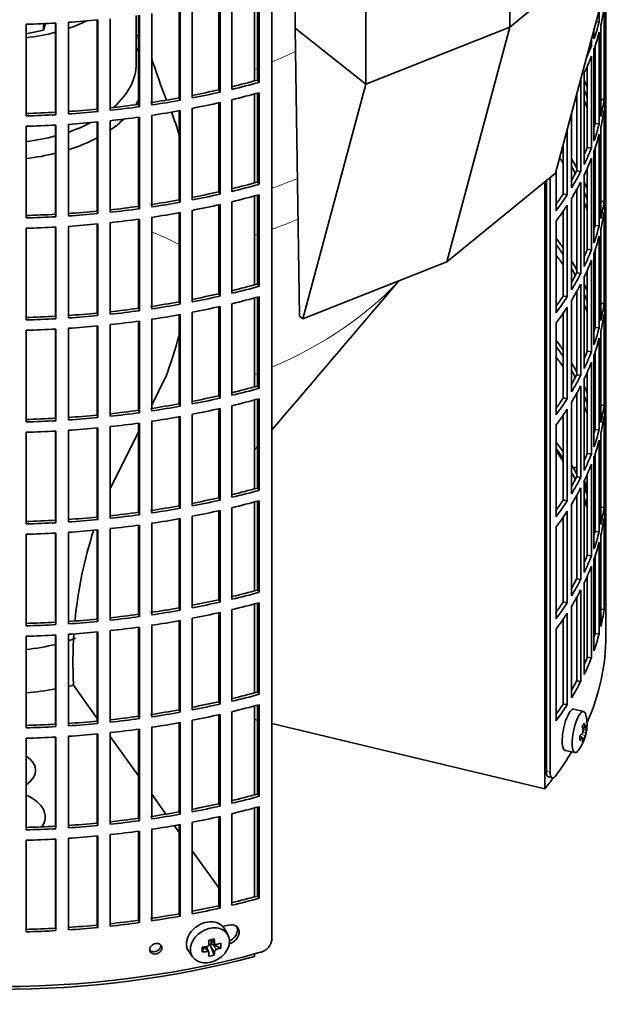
# Model space of a CAD drawing. Header units: millimetres. Extents: x 309 to 1183, y -1588 to 1614.
# Tile 5 of 20: x 1039 to 1180, y -1522 to -1289. Entities that reach past the tile are written whole.
import ezdxf

# ---------------------------------------------------------------- set-up
doc = ezdxf.new("R2010")
doc.units = ezdxf.units.MM
for name, color, linetype in [('M5X8_UNI7687', 7, 'Continuous'), ('VSI184-254_GIUNT', 7, 'Continuous'), ('VSI344-454_FILTR', 7, 'Continuous'), ('VSI344-454_SUPPO', 7, 'Continuous'), ('VSI344-454_TERMI', 7, 'Continuous')]:
    doc.layers.add(name, color=color, linetype=linetype)

# ---------------------------------------------------------------- blocks, each defined once
blk = doc.blocks.new('SE4')
at = {"layer": 'M5X8_UNI7687', "color": 7, "linetype": 'Continuous', "lineweight": 35}
for p, q in [((1170.23, -1394.78), (1169.79, -1394.86)), ((1172.25, -1452.45), (1169.92, -1451.88)), ((1172.01, -1456.3), (1172.7, -1456.35)), ((1172.97, -1456.76), (1172.11, -1456.85)), ((1171.89, -1458.61), (1171.37, -1458.21)), ((1172.08, -1458.67), (1171.38, -1458.43)), ((1172.41, -1459), (1172.09, -1458.76)), ((1167.86, -1461.67), (1170.23, -1462.1)), ((1088.21, -1505.13), (1087.41, -1503.74)), ((1084.13, -1506.32), (1085.14, -1507.4)), ((1084.26, -1506.46), (1084.26, -1507.31)), ((1078.96, -1509.06), (1079.87, -1510.38)), ((1082.12, -1509.22), (1082.64, -1508.04)), ((1083.69, -1509.31), (1083.14, -1507.97)), ((1084.09, -1507.5), (1083.67, -1507.59)), ((1084.96, -1509.96), (1084.2, -1507.95)), ((1086.51, -1508.29), (1084.66, -1507.44))]:
    blk.add_line(p, q, dxfattribs=at)
at = {"layer": 'M5X8_UNI7687', "color": 4, "linetype": 'Continuous', "lineweight": 9}
for p, q in [((1172.6, -1458.11), (1171.66, -1457.89)), ((1171.97, -1456.08), (1172.6, -1456.13)), ((1172.08, -1457.27), (1172.77, -1457.43)), ((1171.95, -1458.74), (1171.38, -1458.55)), ((1084.23, -1506.3), (1085.05, -1507.17)), ((1083.25, -1509.12), (1082.79, -1508.02)), ((1085.05, -1509.15), (1084.2, -1507.95)), ((1084.66, -1507.44), (1085.52, -1508.64))]:
    blk.add_line(p, q, dxfattribs=at)
at = {"layer": 'M5X8_UNI7687', "color": 7, "linetype": 'Continuous', "lineweight": 35}
for centre, radius, start, end in [((1163.05, -1401.33), 10, 0.9618, 20.2466), ((1163.05, -1455.55), 10, 323.0972, 13.1681), ((1171.14, -1457.02), 0.985, 325.1147, 6.6333), ((1176.27, -1458.67), 3.71, 160.4717, 171.2763), ((1083.19, -1507.43), 0.528, 276.4555, 357.8986)]:
    blk.add_arc(centre, radius, start, end, dxfattribs=at)
for centre, major_axis, ratio, start_param, end_param in [((1171.23, -1399.61), (1.01, -4.83), 0.279258, 2.875662, 3.13351), ((1171.23, -1399.61), (1.01, -4.83), 0.279258, 1.309438, 1.74625), ((1168.88, -1456.78), (1.03, 4.89), 0.279258, 0, 3.149676), ((1171.23, -1457.27), (-1.01, -4.83), 0.279258, 2.602715, 6.283185), ((1168.88, -1456.78), (1.03, 4.89), 0.279258, 6.275102, 6.283185), ((1165.13, -1458.49), (7.56, 5.34), 0.305094, -0.70884, -0.559147), ((1163.01, -1455.64), (9.07, -4.21), 0.788675, 0.472009, 0.586568), ((1163.07, -1455.68), (9.95, 0.98), 0.550814, -0.283422, -0.168863), ((1164.08, -1457.65), (8.32, 4.07), 0.785719, 5.841156, 5.990848), ((1163.07, -1455.68), (9.95, 0.98), 0.550814, -0.64024, -0.525681), ((1163.12, -1455.47), (7.78, -6.28), 0.739997, 0.659835, 0.774395), ((1163.07, -1455.43), (9.95, -1.02), 0.599492, 6.115611, 6.23017), ((1166.18, -1454.32), (3.38, -8.62), 0.459156, 0.788486, 0.938178), ((1163.07, -1455.43), (9.95, -1.02), 0.599492, -0.524392, -0.409833), ((1163.12, -1455.47), (7.78, -6.28), 0.739997, 0.303018, 0.417577), ((1165.13, -1453.49), (6.53, -6.56), 0.631658, 0.068863, 0.218555), ((1163.01, -1455.64), (9.07, -4.21), 0.788675, 0.115191, 0.22975), ((1171.23, -1457.27), (-1.01, -4.83), 0.279258, 0, 0.538878), ((1083.11, -1506.29), (4.23, 2.67), 0.767256, 0, 3.174849), ((1083.11, -1506.29), (4.23, 2.67), 0.767256, 6.249929, 6.283185), ((1081.75, -1506.63), (9.07, 1.85), 0.019763, -1.362564, -1.212872), ((1081.14, -1502.91), (1.53, -9.88), 0.211325, 1.060011, 1.174571), ((1080.85, -1502.97), (2.6, -9.66), 0.345066, 1.029371, 1.14393), ((1084.63, -1503.52), (-1.49, -9.14), 0.222064, -1.011937, -0.862245), ((1081, -1503.06), (9.99, 0.35), 0.508283, 4.80694, 4.9215), ((1081, -1502.81), (9.99, -0.39), 0.642024, 4.849519, 4.964078), ((1084.5, -1507.62), (-0.426, -0.263), 0.771805, 4.793187, 5.319985), ((1084.67, -1507.85), (-0.389, 0.866), 0.498877, 0.936528, 1.454729), ((1084.67, -1507.85), (-0.787, 0.46), 0.398513, 4.948942, 5.467143), ((1081, -1503.06), (9.99, 0.35), 0.508283, -1.119427, -1.004868), ((1081, -1502.81), (9.99, -0.39), 0.642024, -1.076849, -0.96229), ((1078.87, -1504.73), (5.99, -7.06), 0.675161, 0.597011, 0.746703), ((1081.14, -1502.91), (1.53, -9.88), 0.211325, 0.703193, 0.817753), ((1081.75, -1501.62), (8.01, -4.64), 0.916989, 5.413008, 5.5627), ((1080.85, -1502.97), (2.6, -9.66), 0.345066, 0.672553, 0.787113)]:
    blk.add_ellipse(centre, major_axis=major_axis, ratio=ratio, start_param=start_param, end_param=end_param, dxfattribs=at)
blk.add_ellipse((1083.97, -1507.65), major_axis=(-4.17, -2.63), ratio=0.767256, dxfattribs=at)
for points in [[(1172.6, -1456.13), (1172.6, -1456.15), (1172.61, -1456.18), (1172.62, -1456.21), (1172.62, -1456.24), (1172.63, -1456.27), (1172.64, -1456.3), (1172.65, -1456.32), (1172.66, -1456.33), (1172.68, -1456.35), (1172.69, -1456.35), (1172.7, -1456.36), (1172.71, -1456.35), (1172.72, -1456.35), (1172.74, -1456.33), (1172.75, -1456.32), (1172.76, -1456.3), (1172.77, -1456.28), (1172.77, -1456.27)], [(1172.12, -1458.88), (1172.12, -1458.86), (1172.12, -1458.84), (1172.12, -1458.8), (1172.12, -1458.77), (1172.12, -1458.75), (1172.12, -1458.72), (1172.11, -1458.7), (1172.1, -1458.69), (1172.09, -1458.68), (1172.08, -1458.67), (1172.06, -1458.67), (1172.04, -1458.67), (1172.03, -1458.67), (1172.01, -1458.68), (1171.99, -1458.7), (1171.97, -1458.72), (1171.95, -1458.73), (1171.95, -1458.74)], [(1083.71, -1509.43), (1083.71, -1509.41), (1083.71, -1509.39), (1083.71, -1509.35), (1083.7, -1509.32), (1083.68, -1509.29), (1083.67, -1509.26), (1083.64, -1509.23), (1083.62, -1509.21), (1083.58, -1509.18), (1083.55, -1509.16), (1083.51, -1509.15), (1083.47, -1509.13), (1083.43, -1509.12), (1083.39, -1509.12), (1083.34, -1509.11), (1083.3, -1509.11), (1083.26, -1509.12), (1083.25, -1509.12)], [(1085.05, -1507.17), (1085.05, -1507.19), (1085.05, -1507.22), (1085.06, -1507.26), (1085.07, -1507.3), (1085.09, -1507.33), (1085.11, -1507.36), (1085.13, -1507.39), (1085.16, -1507.42), (1085.19, -1507.44), (1085.23, -1507.46), (1085.27, -1507.48), (1085.31, -1507.49), (1085.34, -1507.5), (1085.38, -1507.5), (1085.43, -1507.5), (1085.47, -1507.49), (1085.5, -1507.49), (1085.52, -1507.48)], [(1085.52, -1508.64), (1085.5, -1508.65), (1085.47, -1508.66), (1085.43, -1508.68), (1085.38, -1508.7), (1085.34, -1508.72), (1085.31, -1508.75), (1085.27, -1508.78), (1085.23, -1508.81), (1085.19, -1508.84), (1085.16, -1508.88), (1085.13, -1508.92), (1085.11, -1508.96), (1085.09, -1508.99), (1085.07, -1509.03), (1085.06, -1509.07), (1085.05, -1509.11), (1085.05, -1509.13), (1085.05, -1509.15)]]:
    blk.add_open_spline(points, degree=3, dxfattribs=at)
at = {"layer": 'VSI184-254_GIUNT', "color": 7, "linetype": 'Continuous', "lineweight": 35}
blk.add_line((1066.53, -1299.43), (1066.53, -1288.07), dxfattribs=at)
for centre, major_axis, start_param, end_param in [((1034.03, -1274.94), (-32.5, 0), -4.180525, -4.017085), ((1034.03, -1274.94), (-32.5, 0), 1.772095, 1.997343), ((1034.03, -1302.26), (34.5, 0), 0.29004, 0.342169), ((1034.03, -1299.43), (-32.5, 0), 2.557531, 3.141593), ((1034.03, -1302.26), (34.5, 0), -0.352057, -0.29004), ((1034.03, -1299.43), (-32.5, 0), -4.180525, -3.976979), ((1034.03, -1302.26), (34.5, 0), -0.70006, -0.541779), ((1034.03, -1299.43), (-32.5, 0), 1.772095, 1.997343), ((1034.03, -1302.26), (34.5, 0), -1.072715, -0.828971), ((1034.03, -1302.26), (34.5, 0), 4.901872, 5.112744), ((1034.03, -1418.23), (34.5, 0), 4.901872, 5.112744), ((1034.03, -1418.23), (34.5, 0), -1.072715, -1.013661)]:
    blk.add_ellipse(centre, major_axis=major_axis, ratio=0.57735, start_param=start_param, end_param=end_param, dxfattribs=at)
at = {"layer": 'VSI344-454_FILTR', "color": 7, "linetype": 'Continuous', "lineweight": 35}
for p, q in [((1177.53, -1427.21), (1177.53, -1280.72)), ((1177.53, -1302.13), (1177.53, -1280.75)), ((1079.79, -1307.53), (1079.79, -1285.9)), ((1086.06, -1305.6), (1086.06, -1284.58)), ((1086.41, -1306.14), (1086.41, -1284.51)), ((1089.17, -1305.5), (1089.17, -1283.86)), ((1095.19, -1303.32), (1095.19, -1284.09)), ((1095.6, -1303.85), (1095.6, -1284.05)), ((1098.62, -1506.1), (1098.62, -1284.83)), ((1177.28, -1306.19), (1177.28, -1284.55)), ((1067.09, -1309.04), (1067.09, -1287.99)), ((1067.3, -1309.6), (1067.3, -1287.97)), ((1070.2, -1309.19), (1070.2, -1287.55)), ((1076.68, -1307.51), (1076.68, -1286.48)), ((1076.96, -1308.07), (1076.96, -1286.43)), ((1175.92, -1289.57), (1175.92, -1286.73)), ((1177.07, -1307.91), (1177.07, -1286.27)), ((1040.53, -1311.77), (1040.53, -1290.14)), ((1047.48, -1310.91), (1047.48, -1289.86)), ((1047.55, -1311.49), (1047.55, -1289.85)), ((1050.52, -1311.31), (1050.52, -1289.67)), ((1057.34, -1310.17), (1057.34, -1289.12)), ((1057.48, -1310.75), (1057.48, -1289.11)), ((1060.42, -1310.45), (1060.42, -1288.81)), ((1175.18, -1289.49), (1175.92, -1289.57)), ((1176.34, -1311.95), (1176.34, -1290.31)), ((1174.7, -1293.56), (1174.7, -1291.29)), ((1175.92, -1313.65), (1175.92, -1292.02)), ((1173.66, -1295.19), (1174.08, -1295.25)), ((1174.08, -1295.25), (1174.08, -1293.61)), ((1174.7, -1317.65), (1174.7, -1296.01)), ((1174.94, -1313.55), (1174.94, -1295.32)), ((1174.08, -1319.34), (1174.08, -1297.7)), ((1172.38, -1323.28), (1172.38, -1301.64)), ((1173.11, -1319.2), (1173.11, -1300.05)), ((1177.28, -1302.13), (1177.53, -1302.13)), ((1095.19, -1303.32), (1095.6, -1303.85)), ((1171.56, -1324.93), (1171.56, -1303.3)), ((1086.06, -1305.6), (1086.41, -1306.14)), ((1095.19, -1327.41), (1095.19, -1306.41)), ((1095.6, -1327.93), (1095.6, -1306.3)), ((1170.61, -1324.75), (1170.61, -1306.58)), ((1177.53, -1326.22), (1177.53, -1304.58)), ((1067.09, -1309.04), (1067.3, -1309.6)), ((1076.68, -1307.51), (1076.96, -1308.07)), ((1086.06, -1329.69), (1086.06, -1308.67)), ((1086.41, -1330.23), (1086.41, -1308.59)), ((1089.17, -1329.59), (1089.17, -1307.95)), ((1176.34, -1307.86), (1177.07, -1307.91)), ((1177.28, -1330.28), (1177.28, -1308.64)), ((1047.48, -1310.91), (1047.55, -1311.49)), ((1057.34, -1310.17), (1057.48, -1310.75)), ((1076.68, -1331.6), (1076.68, -1310.57)), ((1076.96, -1332.15), (1076.96, -1310.52)), ((1079.79, -1331.62), (1079.79, -1309.98)), ((1169.38, -1328.79), (1169.38, -1311.14)), ((1177.07, -1331.99), (1177.07, -1310.36)), ((1050.52, -1335.4), (1050.52, -1313.76)), ((1057.34, -1334.26), (1057.34, -1313.21)), ((1057.48, -1334.83), (1057.48, -1313.2)), ((1060.42, -1334.53), (1060.42, -1312.9)), ((1067.09, -1333.12), (1067.09, -1312.08)), ((1067.3, -1333.69), (1067.3, -1312.05)), ((1070.2, -1333.27), (1070.2, -1311.64)), ((1174.94, -1313.55), (1175.92, -1313.65)), ((1040.53, -1335.86), (1040.53, -1314.22)), ((1047.48, -1335), (1047.48, -1313.94)), ((1047.55, -1335.58), (1047.55, -1313.94)), ((1168.36, -1330.41), (1168.36, -1314.95)), ((1175.92, -1337.74), (1175.92, -1316.1)), ((1176.34, -1336.03), (1176.34, -1314.4)), ((1167.44, -1330.2), (1167.44, -1318.41)), ((1173.11, -1319.2), (1174.08, -1319.34)), ((1174.7, -1341.74), (1174.7, -1320.1)), ((1174.94, -1337.64), (1174.94, -1319.41)), ((1174.08, -1343.42), (1174.08, -1321.79)), ((1165.73, -1334.18), (1165.73, -1324.78)), ((1170.61, -1324.75), (1171.56, -1324.93)), ((1173.11, -1343.28), (1173.11, -1324.13)), ((1095.19, -1327.41), (1095.6, -1327.93)), ((1163.45, -1466.56), (1163.45, -1327.04)), ((1164.35, -1466.8), (1164.35, -1326.3)), ((1171.56, -1349.02), (1171.56, -1327.38)), ((1172.38, -1347.36), (1172.38, -1325.73)), ((1177.28, -1326.21), (1177.53, -1326.22)), ((1086.06, -1329.69), (1086.41, -1330.23)), ((1170.61, -1348.84), (1170.61, -1329.15)), ((1177.53, -1350.3), (1177.53, -1328.67)), ((1076.68, -1331.6), (1076.96, -1332.15)), ((1089.17, -1353.67), (1089.17, -1332.04)), ((1095.19, -1351.49), (1095.19, -1330.5)), ((1095.6, -1352.02), (1095.6, -1330.38)), ((1167.44, -1330.2), (1168.36, -1330.41)), ((1169.38, -1352.88), (1169.38, -1331.24)), ((1176.34, -1331.95), (1177.07, -1331.99)), ((1057.34, -1334.26), (1057.48, -1334.83)), ((1067.09, -1333.12), (1067.3, -1333.69)), ((1076.68, -1355.68), (1076.68, -1334.65)), ((1076.96, -1356.24), (1076.96, -1334.6)), ((1079.79, -1355.71), (1079.79, -1334.07)), ((1086.06, -1353.78), (1086.06, -1332.76)), ((1086.41, -1354.32), (1086.41, -1332.68)), ((1167.44, -1354.28), (1167.44, -1334.25)), ((1168.36, -1354.5), (1168.36, -1332.86)), ((1177.07, -1356.08), (1177.07, -1334.44)), ((1177.28, -1354.36), (1177.28, -1332.73)), ((1047.48, -1335), (1047.55, -1335.58)), ((1060.42, -1358.62), (1060.42, -1336.98)), ((1067.09, -1357.21), (1067.09, -1336.17)), ((1067.3, -1357.78), (1067.3, -1336.14)), ((1070.2, -1357.36), (1070.2, -1335.72)), ((1165.73, -1358.27), (1165.73, -1336.63)), ((1040.53, -1359.95), (1040.53, -1338.31)), ((1047.48, -1359.09), (1047.48, -1338.03)), ((1047.55, -1359.66), (1047.55, -1338.03)), ((1050.52, -1359.48), (1050.52, -1337.85)), ((1057.34, -1358.35), (1057.34, -1337.3)), ((1057.48, -1358.92), (1057.48, -1337.28)), ((1174.94, -1337.64), (1175.92, -1337.74)), ((1176.34, -1360.12), (1176.34, -1338.48)), ((1175.92, -1361.83), (1175.92, -1340.19)), ((1173.11, -1343.28), (1174.08, -1343.42)), ((1174.94, -1361.73), (1174.94, -1343.5)), ((1174.08, -1367.51), (1174.08, -1345.87)), ((1174.7, -1365.82), (1174.7, -1344.19)), ((1173.11, -1367.37), (1173.11, -1348.22)), ((1170.61, -1348.84), (1171.56, -1349.02)), ((1172.38, -1371.45), (1172.38, -1349.81)), ((1177.28, -1350.3), (1177.53, -1350.3)), ((1095.19, -1351.49), (1095.6, -1352.02)), ((1170.61, -1372.93), (1170.61, -1353.24)), ((1171.56, -1373.11), (1171.56, -1351.47)), ((1177.53, -1374.39), (1177.53, -1352.75)), ((1086.06, -1353.78), (1086.41, -1354.32)), ((1095.19, -1375.58), (1095.19, -1354.58)), ((1095.6, -1376.11), (1095.6, -1354.47)), ((1167.44, -1354.28), (1168.36, -1354.5)), ((1169.38, -1376.97), (1169.38, -1355.33)), ((1067.09, -1357.21), (1067.3, -1357.78)), ((1076.68, -1355.68), (1076.96, -1356.24)), ((1086.06, -1377.86), (1086.06, -1356.84)), ((1086.41, -1378.4), (1086.41, -1356.77)), ((1089.17, -1377.76), (1089.17, -1356.12)), ((1168.36, -1378.59), (1168.36, -1356.95)), ((1176.34, -1356.04), (1177.07, -1356.08)), ((1177.28, -1378.45), (1177.28, -1356.81)), ((1047.48, -1359.09), (1047.55, -1359.66)), ((1057.34, -1358.35), (1057.48, -1358.92)), ((1067.09, -1381.3), (1067.09, -1360.25)), ((1067.3, -1381.86), (1067.3, -1360.23)), ((1070.2, -1381.45), (1070.2, -1359.81)), ((1076.68, -1379.77), (1076.68, -1358.74)), ((1076.96, -1380.33), (1076.96, -1358.69)), ((1079.79, -1379.79), (1079.79, -1358.16)), ((1167.44, -1378.37), (1167.44, -1358.34)), ((1177.07, -1380.17), (1177.07, -1358.53)), ((1040.53, -1384.03), (1040.53, -1362.4)), ((1047.48, -1383.17), (1047.48, -1362.12)), ((1047.55, -1383.75), (1047.55, -1362.11)), ((1050.52, -1383.57), (1050.52, -1361.93)), ((1057.34, -1382.43), (1057.34, -1361.38)), ((1057.48, -1383.01), (1057.48, -1361.37)), ((1060.42, -1382.71), (1060.42, -1361.07)), ((1165.73, -1382.35), (1165.73, -1360.71)), ((1174.94, -1361.73), (1175.92, -1361.83)), ((1176.34, -1384.21), (1176.34, -1362.57)), ((1175.92, -1385.91), (1175.92, -1364.28)), ((1173.11, -1367.37), (1174.08, -1367.51)), ((1174.7, -1389.91), (1174.7, -1368.27)), ((1174.94, -1385.81), (1174.94, -1367.58)), ((1174.08, -1391.6), (1174.08, -1369.96)), ((1170.61, -1372.93), (1171.56, -1373.11)), ((1172.38, -1395.54), (1172.38, -1373.9)), ((1173.11, -1391.46), (1173.11, -1372.31)), ((1095.19, -1375.58), (1095.6, -1376.11)), ((1171.56, -1397.19), (1171.56, -1375.56)), ((1177.28, -1374.39), (1177.53, -1374.39)), ((1086.06, -1377.86), (1086.41, -1378.4)), ((1095.19, -1399.67), (1095.19, -1378.67)), ((1095.6, -1400.19), (1095.6, -1378.56)), ((1167.44, -1378.37), (1168.36, -1378.59)), ((1170.61, -1397.01), (1170.61, -1377.33)), ((1177.53, -1398.48), (1177.53, -1376.84)), ((1076.68, -1379.77), (1076.96, -1380.33)), ((1086.06, -1401.95), (1086.06, -1380.93)), ((1086.41, -1402.49), (1086.41, -1380.85)), ((1089.17, -1401.85), (1089.17, -1380.21)), ((1168.36, -1402.67), (1168.36, -1381.04)), ((1169.38, -1401.05), (1169.38, -1379.42)), ((1176.34, -1380.12), (1177.07, -1380.17)), ((1177.28, -1402.54), (1177.28, -1380.9)), ((1047.48, -1383.17), (1047.55, -1383.75)), ((1057.34, -1382.43), (1057.48, -1383.01)), ((1067.09, -1381.3), (1067.3, -1381.86)), ((1076.68, -1403.86), (1076.68, -1382.83)), ((1076.96, -1404.41), (1076.96, -1382.78)), ((1079.79, -1403.88), (1079.79, -1382.24)), ((1167.44, -1402.46), (1167.44, -1382.42)), ((1177.07, -1404.25), (1177.07, -1382.62)), ((1057.34, -1406.52), (1057.34, -1385.47)), ((1057.48, -1407.09), (1057.48, -1385.46)), ((1060.42, -1406.79), (1060.42, -1385.16)), ((1067.09, -1405.38), (1067.09, -1384.34)), ((1067.3, -1405.95), (1067.3, -1384.31)), ((1070.2, -1405.53), (1070.2, -1383.9)), ((1165.73, -1406.44), (1165.73, -1384.8)), ((1174.94, -1385.81), (1175.92, -1385.91)), ((1040.53, -1408.12), (1040.53, -1386.48)), ((1047.48, -1407.26), (1047.48, -1386.2)), ((1047.55, -1407.84), (1047.55, -1386.2)), ((1050.52, -1407.66), (1050.52, -1386.02)), ((1176.34, -1408.29), (1176.34, -1386.66)), ((1175.92, -1410), (1175.92, -1388.36)), ((1173.11, -1391.46), (1174.08, -1391.6)), ((1174.7, -1414), (1174.7, -1392.36)), ((1174.94, -1409.9), (1174.94, -1391.67)), ((1174.08, -1415.68), (1174.08, -1394.05)), ((1170.61, -1397.01), (1171.56, -1397.19)), ((1173.11, -1415.54), (1173.11, -1396.39)), ((1095.19, -1399.67), (1095.6, -1400.19)), ((1171.56, -1421.28), (1171.56, -1399.64)), ((1172.38, -1419.62), (1172.38, -1397.99)), ((1177.28, -1398.47), (1177.53, -1398.48)), ((1086.06, -1401.95), (1086.41, -1402.49)), ((1170.61, -1421.1), (1170.61, -1401.41)), ((1177.53, -1422.56), (1177.53, -1400.93)), ((1076.68, -1403.86), (1076.96, -1404.41)), ((1089.17, -1425.93), (1089.17, -1404.3)), ((1095.19, -1423.75), (1095.19, -1402.75)), ((1095.6, -1424.28), (1095.6, -1402.64)), ((1167.44, -1402.46), (1168.36, -1402.67)), ((1169.38, -1425.14), (1169.38, -1403.5)), ((1176.34, -1404.21), (1177.07, -1404.25)), ((1057.34, -1406.52), (1057.48, -1407.09)), ((1067.09, -1405.38), (1067.3, -1405.95)), ((1079.79, -1427.97), (1079.79, -1406.33)), ((1086.06, -1426.04), (1086.06, -1405.02)), ((1086.41, -1426.58), (1086.41, -1404.94)), ((1167.44, -1426.54), (1167.44, -1406.51)), ((1168.36, -1426.76), (1168.36, -1405.12)), ((1177.07, -1428.34), (1177.07, -1406.7)), ((1177.28, -1426.62), (1177.28, -1404.99)), ((1047.48, -1407.26), (1047.55, -1407.84)), ((1067.09, -1429.47), (1067.09, -1408.43)), ((1067.3, -1430.04), (1067.3, -1408.4)), ((1070.2, -1429.62), (1070.2, -1407.98)), ((1076.68, -1427.94), (1076.68, -1406.91)), ((1076.96, -1428.5), (1076.96, -1406.86)), ((1165.73, -1430.53), (1165.73, -1408.89)), ((1040.53, -1432.21), (1040.53, -1410.57)), ((1047.48, -1431.35), (1047.48, -1410.29)), ((1047.55, -1431.92), (1047.55, -1410.29)), ((1050.52, -1431.74), (1050.52, -1410.11)), ((1057.34, -1430.61), (1057.34, -1409.56)), ((1057.48, -1431.18), (1057.48, -1409.54)), ((1060.42, -1430.88), (1060.42, -1409.24)), ((1174.94, -1409.9), (1175.92, -1410)), ((1176.34, -1432.38), (1176.34, -1410.74)), ((1175.92, -1434.09), (1175.92, -1412.45)), ((1173.11, -1415.54), (1174.08, -1415.68)), ((1174.94, -1433.99), (1174.94, -1415.76)), ((1174.08, -1439.77), (1174.08, -1418.13)), ((1174.7, -1438.08), (1174.7, -1416.45)), ((1173.11, -1439.63), (1173.11, -1420.48)), ((1170.61, -1421.1), (1171.56, -1421.28)), ((1172.38, -1443.71), (1172.38, -1422.07)), ((1177.28, -1422.56), (1177.53, -1422.56)), ((1095.19, -1423.75), (1095.6, -1424.28)), ((1171.56, -1445.37), (1171.56, -1423.73)), ((1086.06, -1426.04), (1086.41, -1426.58)), ((1095.19, -1447.84), (1095.19, -1426.84)), ((1095.6, -1448.37), (1095.6, -1426.73)), ((1167.44, -1426.54), (1168.36, -1426.76)), ((1169.38, -1449.23), (1169.38, -1427.59)), ((1170.61, -1445.19), (1170.61, -1425.5)), ((1067.09, -1429.47), (1067.3, -1430.04)), ((1076.68, -1427.94), (1076.96, -1428.5)), ((1086.06, -1450.12), (1086.06, -1429.1)), ((1086.41, -1450.66), (1086.41, -1429.03)), ((1089.17, -1450.02), (1089.17, -1428.38)), ((1168.36, -1450.85), (1168.36, -1429.21)), ((1176.34, -1428.3), (1177.07, -1428.34)), ((1177.53, -1434.56), (1177.53, -1429.66)), ((1047.48, -1431.35), (1047.55, -1431.92)), ((1057.34, -1430.61), (1057.48, -1431.18)), ((1070.2, -1453.71), (1070.2, -1432.07)), ((1076.68, -1452.03), (1076.68, -1431)), ((1076.96, -1452.59), (1076.96, -1430.95)), ((1079.79, -1452.05), (1079.79, -1430.42)), ((1167.44, -1450.63), (1167.44, -1430.6)), ((1040.53, -1456.29), (1040.53, -1434.66)), ((1047.48, -1455.43), (1047.48, -1434.38)), ((1047.55, -1456.01), (1047.55, -1434.37)), ((1050.52, -1455.83), (1050.52, -1434.19)), ((1057.34, -1454.69), (1057.34, -1433.64)), ((1057.48, -1455.27), (1057.48, -1433.63)), ((1060.42, -1454.97), (1060.42, -1433.33)), ((1067.09, -1453.56), (1067.09, -1432.51)), ((1067.3, -1454.12), (1067.3, -1432.48)), ((1165.73, -1454.61), (1165.73, -1432.97)), ((1174.94, -1433.99), (1175.92, -1434.09)), ((1173.11, -1439.63), (1174.08, -1439.77)), ((1170.61, -1445.19), (1171.56, -1445.37)), ((1095.19, -1447.84), (1095.6, -1448.37)), ((1086.06, -1450.12), (1086.41, -1450.66)), ((1095.19, -1471.93), (1095.19, -1450.93)), ((1095.6, -1472.45), (1095.6, -1450.82)), ((1167.44, -1450.63), (1168.36, -1450.85)), ((1076.68, -1452.03), (1076.96, -1452.59)), ((1086.06, -1474.21), (1086.06, -1453.19)), ((1086.41, -1474.75), (1086.41, -1453.11)), ((1089.17, -1474.11), (1089.17, -1452.47)), ((1047.48, -1455.43), (1047.55, -1456.01)), ((1057.34, -1454.69), (1057.48, -1455.27)), ((1067.09, -1453.56), (1067.3, -1454.12)), ((1076.68, -1476.12), (1076.68, -1455.09)), ((1076.96, -1476.67), (1076.96, -1455.04)), ((1079.79, -1476.14), (1079.79, -1454.5)), ((1057.34, -1478.78), (1057.34, -1457.73)), ((1057.48, -1479.35), (1057.48, -1457.72)), ((1060.42, -1479.05), (1060.42, -1457.42)), ((1067.09, -1477.64), (1067.09, -1456.6)), ((1067.3, -1478.21), (1067.3, -1456.57)), ((1070.2, -1477.79), (1070.2, -1456.16)), ((1040.53, -1480.38), (1040.53, -1458.74)), ((1047.48, -1479.52), (1047.48, -1458.46)), ((1047.55, -1480.1), (1047.55, -1458.46)), ((1050.52, -1479.92), (1050.52, -1458.28)), ((1163.92, -1467.88), (1164.83, -1468.12)), ((1095.19, -1471.93), (1095.6, -1472.45)), ((1086.06, -1474.21), (1086.41, -1474.75)), ((1076.68, -1476.12), (1076.96, -1476.67)), ((1089.17, -1498.19), (1089.17, -1476.56)), ((1095.19, -1496.01), (1095.19, -1475.01)), ((1095.6, -1496.54), (1095.6, -1474.9)), ((1057.34, -1478.78), (1057.48, -1479.35)), ((1067.09, -1477.64), (1067.3, -1478.21)), ((1079.79, -1500.23), (1079.79, -1478.59)), ((1086.06, -1498.3), (1086.06, -1477.28)), ((1086.41, -1498.84), (1086.41, -1477.2)), ((1047.48, -1479.52), (1047.55, -1480.1)), ((1067.09, -1501.73), (1067.09, -1480.69)), ((1067.3, -1502.3), (1067.3, -1480.66)), ((1070.2, -1501.88), (1070.2, -1480.24)), ((1076.68, -1500.2), (1076.68, -1479.17)), ((1076.96, -1500.76), (1076.96, -1479.12)), ((1040.53, -1504.47), (1040.53, -1482.83)), ((1047.48, -1503.61), (1047.48, -1482.55)), ((1047.55, -1504.18), (1047.55, -1482.55)), ((1050.52, -1504), (1050.52, -1482.37)), ((1057.34, -1502.87), (1057.34, -1481.81)), ((1057.48, -1503.44), (1057.48, -1481.8)), ((1060.42, -1503.14), (1060.42, -1481.5)), ((1095.19, -1496.01), (1095.6, -1496.54)), ((1086.06, -1498.3), (1086.41, -1498.84)), ((1067.09, -1501.73), (1067.3, -1502.3)), ((1076.68, -1500.2), (1076.96, -1500.76)), ((1047.48, -1503.61), (1047.55, -1504.18)), ((1057.34, -1502.87), (1057.48, -1503.44))]:
    blk.add_line(p, q, dxfattribs=at)
at = {"layer": 'VSI344-454_FILTR', "color": 4, "linetype": 'Continuous', "lineweight": 9}
for p, q in [((1164.35, -1466.8), (1163.45, -1466.56)), ((1072.62, -1508.24), (1072.36, -1507.68))]:
    blk.add_line(p, q, dxfattribs=at)
at = {"layer": 'VSI344-454_FILTR', "color": 7, "linetype": 'Continuous', "lineweight": 35}
for centre, radius, start, end in [((1226.29, -1428.62), 48.77, 178.3445, 181.5446), ((1226.29, -1428.25), 48.77, 180.2166, 181.6555), ((1094.97, -1505.77), 3.67, 285.1769, 354.8839)]:
    blk.add_arc(centre, radius, start, end, dxfattribs=at)
for centre, major_axis, start_param, end_param in [((1034.03, -1279.63), (143.5, 0), -0.129227, -0.080212), ((1034.03, -1207.37), (143.5, 0), 4.757688, 4.806717), ((1034.03, -1207.37), (143.5, 0), -1.455685, -1.406655), ((1034.03, -1277.18), (143.5, 0), -0.199041, -0.150025), ((1034.03, -1373.53), (143.5, 0), 1.336842, 1.342333), ((1034.03, -1279.63), (143.5, 0), -0.199041, -0.150025), ((1034.03, -1373.53), (142.5, 0), 1.33667, 1.340701), ((1034.03, -1375.98), (142.5, 0), 1.33667, 1.339301), ((1034.03, -1277.18), (143.5, 0), -0.255831, -0.219838), ((1034.03, -1279.63), (143.5, 0), -0.268854, -0.219838), ((1034.03, -1301.27), (143.5, 0), 6.223771, 6.272786), ((1034.03, -1229.01), (142.5, 0), -1.17351, -1.127231), ((1034.03, -1229.01), (143.5, 0), -1.176432, -1.127403), ((1034.03, -1279.63), (143.5, 0), -0.292688, -0.289652), ((1034.03, -1325.36), (143.5, 0), 0.248961, 0.268854), ((1034.03, -1229.01), (142.5, 0), -1.243883, -1.197044), ((1034.03, -1229.01), (143.5, 0), -1.246245, -1.197216), ((1034.03, -1231.46), (143.5, 0), -1.176432, -1.127403), ((1034.03, -1325.36), (142.5, 0), 0.219666, 0.24208), ((1034.03, -1303.72), (143.5, 0), 6.223771, 6.272786), ((1034.03, -1229.01), (142.5, 0), -1.386044, -1.33667), ((1034.03, -1229.01), (142.5, 0), -1.31623, -1.266857), ((1034.03, -1229.01), (143.5, 0), -1.316058, -1.267029), ((1034.03, -1231.46), (143.5, 0), -1.246245, -1.197216), ((1034.03, -1327.81), (142.5, 0), 0.219666, 0.24208), ((1034.03, -1325.36), (143.5, 0), 0.190538, 0.199041), ((1034.03, -1301.27), (143.5, 0), -0.129227, -0.080212), ((1034.03, -1229.01), (142.5, 0), 4.757515, 4.806889), ((1034.03, -1229.01), (143.5, 0), 4.757688, 4.806717), ((1034.03, -1229.01), (142.5, 0), -1.455857, -1.406483), ((1034.03, -1229.01), (143.5, 0), -1.455685, -1.406655), ((1034.03, -1229.01), (143.5, 0), -1.385871, -1.336842), ((1034.03, -1231.46), (143.5, 0), -1.316058, -1.267029), ((1034.03, -1303.72), (143.5, 0), -0.129227, -0.080212), ((1034.03, -1231.46), (143.5, 0), -1.455685, -1.406655), ((1034.03, -1231.46), (143.5, 0), -1.385871, -1.336842), ((1034.03, -1301.27), (142.5, 0), -0.161977, -0.149853), ((1034.03, -1325.36), (142.5, 0), 0.149853, 0.160574), ((1034.03, -1301.27), (143.5, 0), -0.199041, -0.150025), ((1034.03, -1231.46), (143.5, 0), 4.757688, 4.806717), ((1034.03, -1303.72), (143.5, 0), -0.199041, -0.150025), ((1034.03, -1349.44), (142.5, 0), 0.359293, 0.367215), ((1034.03, -1301.27), (142.5, 0), -0.24208, -0.219666), ((1034.03, -1301.27), (143.5, 0), -0.268854, -0.219838), ((1034.03, -1351.89), (142.5, 0), 0.359293, 0.376293), ((1034.03, -1349.44), (143.5, 0), 0.312025, 0.338667), ((1034.03, -1303.72), (143.5, 0), -0.268854, -0.219838), ((1034.03, -1349.44), (142.5, 0), 0.297119, 0.318145), ((1034.03, -1301.27), (142.5, 0), -0.318145, -0.28948), ((1034.03, -1301.27), (143.5, 0), -0.338667, -0.289652), ((1034.03, -1253.1), (142.5, 0), -1.17351, -1.127231), ((1034.03, -1303.72), (143.5, 0), -0.338667, -0.289652), ((1034.03, -1349.44), (143.5, 0), 0.248961, 0.268854), ((1034.03, -1325.36), (143.5, 0), 6.223771, 6.272786), ((1034.03, -1253.1), (142.5, 0), -1.243883, -1.197044), ((1034.03, -1253.1), (143.5, 0), -1.176432, -1.127403), ((1034.03, -1349.44), (142.5, 0), 0.219666, 0.24208), ((1034.03, -1327.81), (143.5, 0), 6.223771, 6.272786), ((1034.03, -1253.1), (142.5, 0), -1.31623, -1.266857), ((1034.03, -1253.1), (143.5, 0), -1.316058, -1.267029), ((1034.03, -1253.1), (143.5, 0), -1.246245, -1.197216), ((1034.03, -1255.55), (143.5, 0), -1.176432, -1.127403), ((1034.03, -1301.27), (142.5, 0), -0.39195, -0.359293), ((1034.03, -1301.27), (143.5, 0), -0.40848, -0.359465), ((1034.03, -1351.89), (142.5, 0), 0.219666, 0.24208), ((1034.03, -1325.36), (143.5, 0), -0.129227, -0.080212), ((1034.03, -1253.1), (142.5, 0), -1.455857, -1.406483), ((1034.03, -1253.1), (142.5, 0), -1.386044, -1.33667), ((1034.03, -1253.1), (143.5, 0), -1.385871, -1.336842), ((1034.03, -1255.55), (143.5, 0), -1.316058, -1.267029), ((1034.03, -1255.55), (143.5, 0), -1.246245, -1.197216), ((1034.03, -1303.72), (143.5, 0), -0.40848, -0.359465), ((1034.03, -1349.44), (143.5, 0), 0.190538, 0.199041), ((1034.03, -1327.81), (143.5, 0), -0.129227, -0.080212), ((1034.03, -1253.1), (142.5, 0), 4.757515, 4.806889), ((1034.03, -1253.1), (143.5, 0), 4.757688, 4.806717), ((1034.03, -1253.1), (143.5, 0), -1.455685, -1.406655), ((1034.03, -1255.55), (143.5, 0), -1.385871, -1.336842), ((1034.03, -1349.44), (142.5, 0), 0.149853, 0.160574), ((1034.03, -1255.55), (143.5, 0), 4.757688, 4.806717), ((1034.03, -1255.55), (143.5, 0), -1.455685, -1.406655), ((1034.03, -1325.36), (142.5, 0), -0.161977, -0.149853), ((1034.03, -1325.36), (143.5, 0), -0.199041, -0.150025), ((1034.03, -1373.53), (143.5, 0), 0.37741, 0.40848), ((1034.03, -1327.81), (143.5, 0), -0.199041, -0.150025), ((1034.03, -1373.53), (142.5, 0), 0.359293, 0.39195), ((1034.03, -1325.36), (142.5, 0), -0.24208, -0.219666), ((1034.03, -1325.36), (143.5, 0), -0.268854, -0.219838), ((1034.03, -1375.98), (142.5, 0), 0.359293, 0.39195), ((1034.03, -1373.53), (143.5, 0), 0.312025, 0.338667), ((1034.03, -1327.81), (143.5, 0), -0.268854, -0.219838), ((1034.03, -1373.53), (142.5, 0), 0.297119, 0.318145), ((1034.03, -1325.36), (142.5, 0), -0.318145, -0.28948), ((1034.03, -1325.36), (143.5, 0), -0.338667, -0.289652), ((1034.03, -1349.44), (143.5, 0), 6.223771, 6.272786), ((1034.03, -1277.18), (142.5, 0), -1.17351, -1.127231), ((1034.03, -1277.18), (143.5, 0), -1.176432, -1.127403), ((1034.03, -1327.81), (143.5, 0), -0.338667, -0.289652), ((1034.03, -1373.53), (143.5, 0), 0.248961, 0.268854), ((1034.03, -1351.89), (143.5, 0), 6.223771, 6.272786), ((1034.03, -1277.18), (142.5, 0), -1.243883, -1.197044), ((1034.03, -1277.18), (143.5, 0), -1.246245, -1.197216), ((1034.03, -1279.63), (143.5, 0), -1.176432, -1.127403), ((1034.03, -1325.36), (142.5, 0), -0.39195, -0.359293), ((1034.03, -1325.36), (143.5, 0), -0.40848, -0.359465), ((1034.03, -1373.53), (142.5, 0), 0.219666, 0.24208), ((1034.03, -1277.18), (142.5, 0), -1.386044, -1.33667), ((1034.03, -1277.18), (143.5, 0), -1.385871, -1.336842), ((1034.03, -1277.18), (142.5, 0), -1.31623, -1.266857), ((1034.03, -1277.18), (143.5, 0), -1.316058, -1.267029), ((1034.03, -1279.63), (143.5, 0), -1.246245, -1.197216), ((1034.03, -1327.81), (143.5, 0), -0.40848, -0.359465), ((1034.03, -1375.98), (142.5, 0), 0.219666, 0.24208), ((1034.03, -1373.53), (143.5, 0), 0.190538, 0.199041), ((1034.03, -1349.44), (143.5, 0), -0.129227, -0.080212), ((1034.03, -1277.18), (142.5, 0), 4.757515, 4.806889), ((1034.03, -1277.18), (143.5, 0), 4.757688, 4.806717), ((1034.03, -1277.18), (142.5, 0), -1.455857, -1.406483), ((1034.03, -1277.18), (143.5, 0), -1.455685, -1.406655), ((1034.03, -1279.63), (143.5, 0), -1.385871, -1.336842), ((1034.03, -1279.63), (143.5, 0), -1.316058, -1.267029), ((1034.03, -1351.89), (143.5, 0), -0.129227, -0.080212), ((1034.03, -1279.63), (143.5, 0), 4.757688, 4.806717), ((1034.03, -1279.63), (143.5, 0), -1.455685, -1.406655), ((1034.03, -1349.44), (142.5, 0), -0.161977, -0.149853), ((1034.03, -1373.53), (142.5, 0), 0.149853, 0.160574), ((1034.03, -1349.44), (143.5, 0), -0.199041, -0.150025), ((1034.03, -1397.62), (143.5, 0), 0.37741, 0.40848), ((1034.03, -1351.89), (143.5, 0), -0.199041, -0.150025), ((1034.03, -1397.62), (142.5, 0), 0.359293, 0.39195), ((1034.03, -1400.07), (142.5, 0), 0.359293, 0.39195), ((1034.03, -1349.44), (142.5, 0), -0.24208, -0.219666), ((1034.03, -1349.44), (143.5, 0), -0.268854, -0.219838), ((1034.03, -1397.62), (143.5, 0), 0.312025, 0.338667), ((1034.03, -1397.62), (142.5, 0), 0.297119, 0.318145), ((1034.03, -1351.89), (143.5, 0), -0.268854, -0.219838), ((1034.03, -1349.44), (142.5, 0), -0.318145, -0.28948), ((1034.03, -1349.44), (143.5, 0), -0.338667, -0.289652), ((1034.03, -1301.27), (142.5, 0), -1.17351, -1.127231), ((1034.03, -1301.27), (143.5, 0), -1.176432, -1.127403), ((1034.03, -1351.89), (143.5, 0), -0.338667, -0.289652), ((1034.03, -1397.62), (143.5, 0), 0.248961, 0.268854), ((1034.03, -1373.53), (143.5, 0), 6.223771, 6.272786), ((1034.03, -1301.27), (142.5, 0), -1.243883, -1.197044), ((1034.03, -1301.27), (143.5, 0), -1.246245, -1.197216), ((1034.03, -1303.72), (143.5, 0), -1.176432, -1.127403), ((1034.03, -1349.44), (142.5, 0), -0.39195, -0.359293), ((1034.03, -1349.44), (143.5, 0), -0.40848, -0.359465), ((1034.03, -1397.62), (142.5, 0), 0.219666, 0.24208), ((1034.03, -1375.98), (143.5, 0), 6.223771, 6.272786), ((1034.03, -1301.27), (142.5, 0), -1.31623, -1.266857), ((1034.03, -1301.27), (143.5, 0), -1.316058, -1.267029), ((1034.03, -1303.72), (143.5, 0), -1.246245, -1.197216), ((1034.03, -1351.89), (143.5, 0), -0.40848, -0.359465), ((1034.03, -1400.07), (142.5, 0), 0.219666, 0.24208), ((1034.03, -1397.62), (143.5, 0), 0.190538, 0.199041), ((1034.03, -1373.53), (143.5, 0), -0.129227, -0.080212), ((1034.03, -1301.27), (142.5, 0), 4.757515, 4.806889), ((1034.03, -1301.27), (142.5, 0), -1.455857, -1.406483), ((1034.03, -1301.27), (143.5, 0), -1.455685, -1.406655), ((1034.03, -1301.27), (142.5, 0), -1.386044, -1.33667), ((1034.03, -1301.27), (143.5, 0), -1.385871, -1.336842), ((1034.03, -1303.72), (143.5, 0), -1.316058, -1.267029), ((1034.03, -1375.98), (143.5, 0), -0.129227, -0.080212), ((1034.03, -1301.27), (143.5, 0), 4.757688, 4.806717), ((1034.03, -1303.72), (143.5, 0), -1.455685, -1.406655), ((1034.03, -1303.72), (143.5, 0), -1.385871, -1.336842), ((1034.03, -1373.53), (142.5, 0), -0.161977, -0.149853), ((1034.03, -1397.62), (142.5, 0), 0.149853, 0.160574), ((1034.03, -1303.72), (143.5, 0), 4.757688, 4.806717), ((1034.03, -1373.53), (143.5, 0), -0.199041, -0.150025), ((1034.03, -1421.7), (143.5, 0), 0.37741, 0.40848), ((1034.03, -1421.7), (142.5, 0), 0.359293, 0.39195), ((1034.03, -1375.98), (143.5, 0), -0.199041, -0.150025), ((1034.03, -1373.53), (142.5, 0), -0.24208, -0.219666), ((1034.03, -1373.53), (143.5, 0), -0.268854, -0.219838), ((1034.03, -1421.7), (143.5, 0), 0.312025, 0.338667), ((1034.03, -1375.98), (143.5, 0), -0.268854, -0.219838), ((1034.03, -1421.7), (142.5, 0), 0.297119, 0.318145), ((1034.03, -1373.53), (142.5, 0), -0.318145, -0.28948), ((1034.03, -1373.53), (143.5, 0), -0.338667, -0.289652), ((1034.03, -1325.36), (142.5, 0), -1.17351, -1.127231), ((1034.03, -1375.98), (143.5, 0), -0.338667, -0.289652), ((1034.03, -1421.7), (143.5, 0), 0.248961, 0.268854), ((1034.03, -1397.62), (143.5, 0), 6.223771, 6.272786), ((1034.03, -1325.36), (142.5, 0), -1.243883, -1.197044), ((1034.03, -1325.36), (143.5, 0), -1.176432, -1.127403), ((1034.03, -1421.7), (142.5, 0), 0.219666, 0.24208), ((1034.03, -1400.07), (143.5, 0), 6.223771, 6.272786), ((1034.03, -1325.36), (142.5, 0), -1.31623, -1.266857), ((1034.03, -1325.36), (143.5, 0), -1.316058, -1.267029), ((1034.03, -1325.36), (143.5, 0), -1.246245, -1.197216), ((1034.03, -1327.81), (143.5, 0), -1.176432, -1.127403), ((1034.03, -1373.53), (142.5, 0), -0.39195, -0.359293), ((1034.03, -1373.53), (143.5, 0), -0.40848, -0.359465), ((1034.03, -1397.62), (143.5, 0), -0.129227, -0.080212), ((1034.03, -1325.36), (142.5, 0), -1.455857, -1.406483), ((1034.03, -1325.36), (142.5, 0), -1.386044, -1.33667), ((1034.03, -1325.36), (143.5, 0), -1.385871, -1.336842), ((1034.03, -1327.81), (143.5, 0), -1.246245, -1.197216), ((1034.03, -1375.98), (143.5, 0), -0.40848, -0.359465), ((1034.03, -1421.7), (143.5, 0), 0.190538, 0.199041), ((1034.03, -1400.07), (143.5, 0), -0.129227, -0.080212), ((1034.03, -1325.36), (142.5, 0), 4.757515, 4.806889), ((1034.03, -1325.36), (143.5, 0), 4.757688, 4.806717), ((1034.03, -1325.36), (143.5, 0), -1.455685, -1.406655), ((1034.03, -1327.81), (143.5, 0), -1.385871, -1.336842), ((1034.03, -1327.81), (143.5, 0), -1.316058, -1.267029), ((1034.03, -1421.7), (142.5, 0), 0.149853, 0.160574), ((1034.03, -1327.81), (143.5, 0), 4.757688, 4.806717), ((1034.03, -1327.81), (143.5, 0), -1.455685, -1.406655), ((1034.03, -1397.62), (142.5, 0), -0.160574, -0.149853), ((1034.03, -1397.62), (143.5, 0), -0.199041, -0.150025), ((1034.03, -1400.07), (143.5, 0), -0.199041, -0.150025), ((1034.03, -1397.62), (142.5, 0), -0.24208, -0.219666), ((1034.03, -1397.62), (143.5, 0), -0.268854, -0.219838), ((1034.03, -1400.07), (143.5, 0), -0.268854, -0.219838), ((1034.03, -1397.62), (142.5, 0), -0.318145, -0.28948), ((1034.03, -1397.62), (143.5, 0), -0.338667, -0.289652), ((1034.03, -1421.7), (143.5, 0), 6.223771, 6.272786), ((1034.03, -1349.44), (142.5, 0), -1.17351, -1.127231), ((1034.03, -1349.44), (143.5, 0), -1.176432, -1.127403), ((1034.03, -1400.07), (143.5, 0), -0.338667, -0.289652), ((1034.03, -1349.44), (142.5, 0), -1.243883, -1.197044), ((1034.03, -1349.44), (143.5, 0), -1.246245, -1.197216), ((1034.03, -1351.89), (143.5, 0), -1.176432, -1.127403), ((1034.03, -1397.62), (142.5, 0), -0.39195, -0.359293), ((1034.03, -1397.62), (143.5, 0), -0.40848, -0.359465), ((1034.03, -1349.44), (142.5, 0), -1.386044, -1.33667), ((1034.03, -1349.44), (143.5, 0), -1.385871, -1.336842), ((1034.03, -1349.44), (142.5, 0), -1.31623, -1.266857), ((1034.03, -1349.44), (143.5, 0), -1.316058, -1.267029), ((1034.03, -1351.89), (143.5, 0), -1.246245, -1.197216), ((1034.03, -1400.07), (143.5, 0), -0.40848, -0.359465), ((1034.03, -1421.7), (143.5, 0), -0.129227, -0.080212), ((1034.03, -1349.44), (142.5, 0), 4.757515, 4.806889), ((1034.03, -1349.44), (143.5, 0), 4.757688, 4.806717), ((1034.03, -1349.44), (142.5, 0), -1.455857, -1.406483), ((1034.03, -1349.44), (143.5, 0), -1.455685, -1.406655), ((1034.03, -1351.89), (143.5, 0), -1.316058, -1.267029), ((1034.03, -1434.56), (143.5, 0), 3.141593, 5.158357), ((1034.03, -1351.89), (143.5, 0), 4.757688, 4.806717), ((1034.03, -1351.89), (143.5, 0), -1.455685, -1.406655), ((1034.03, -1351.89), (143.5, 0), -1.385871, -1.336842), ((1034.03, -1434.56), (-143.5, 0), 2.890798, 3.141593), ((1034.03, -1421.7), (142.5, 0), -0.160574, -0.149853), ((1034.03, -1421.7), (143.5, 0), -0.199041, -0.150025), ((1034.03, -1421.7), (142.5, 0), -0.24208, -0.219666), ((1034.03, -1421.7), (143.5, 0), -0.268854, -0.219838), ((1034.03, -1421.7), (142.5, 0), -0.318145, -0.28948), ((1034.03, -1421.7), (143.5, 0), -0.338667, -0.289652), ((1034.03, -1373.53), (142.5, 0), -1.17351, -1.127231), ((1034.03, -1373.53), (143.5, 0), -1.176432, -1.127403), ((1034.03, -1373.53), (142.5, 0), -1.243883, -1.197044), ((1034.03, -1373.53), (143.5, 0), -1.246245, -1.197216), ((1034.03, -1375.98), (143.5, 0), -1.176432, -1.127403), ((1034.03, -1421.7), (142.5, 0), -0.39195, -0.359293), ((1034.03, -1421.7), (143.5, 0), -0.40848, -0.359465), ((1034.03, -1373.53), (142.5, 0), -1.31623, -1.266857), ((1034.03, -1373.53), (143.5, 0), -1.316058, -1.267029), ((1034.03, -1375.98), (143.5, 0), -1.246245, -1.197216), ((1034.03, -1373.53), (142.5, 0), 4.757515, 4.806889), ((1034.03, -1373.53), (142.5, 0), -1.455857, -1.406483), ((1034.03, -1373.53), (143.5, 0), -1.455685, -1.406655), ((1034.03, -1373.53), (142.5, 0), -1.386044, -1.33667), ((1034.03, -1373.53), (143.5, 0), -1.385871, -1.336842), ((1034.03, -1375.98), (143.5, 0), -1.316058, -1.267029), ((1034.03, -1373.53), (143.5, 0), 4.757688, 4.806717), ((1034.03, -1375.98), (143.5, 0), -1.455685, -1.406655), ((1034.03, -1375.98), (143.5, 0), -1.385871, -1.336842), ((1034.03, -1375.98), (143.5, 0), 4.757688, 4.806717), ((1034.03, -1434.56), (-143.5, 0), -3.552654, -3.478605), ((1034.03, -1397.62), (142.5, 0), -1.17351, -1.127231), ((1034.03, -1397.62), (142.5, 0), -1.243883, -1.197044), ((1034.03, -1397.62), (143.5, 0), -1.176432, -1.127403), ((1034.03, -1397.62), (142.5, 0), -1.31623, -1.266857), ((1034.03, -1397.62), (143.5, 0), -1.246245, -1.197216), ((1034.03, -1400.07), (143.5, 0), -1.176432, -1.127403), ((1034.03, -1397.62), (142.5, 0), -1.455857, -1.406483), ((1034.03, -1397.62), (142.5, 0), -1.386044, -1.33667), ((1034.03, -1397.62), (143.5, 0), -1.385871, -1.336842), ((1034.03, -1397.62), (143.5, 0), -1.316058, -1.267029), ((1034.03, -1400.07), (143.5, 0), -1.246245, -1.197216), ((1034.03, -1397.62), (142.5, 0), 4.757515, 4.806889), ((1034.03, -1397.62), (143.5, 0), 4.757688, 4.806717), ((1034.03, -1397.62), (143.5, 0), -1.455685, -1.406655), ((1034.03, -1400.07), (143.5, 0), -1.385871, -1.336842), ((1034.03, -1400.07), (143.5, 0), -1.316058, -1.267029), ((1034.03, -1400.07), (143.5, 0), 4.757688, 4.806717), ((1034.03, -1400.07), (143.5, 0), -1.455685, -1.406655), ((1034.03, -1421.7), (142.5, 0), -1.17351, -1.127231), ((1034.03, -1421.7), (143.5, 0), -1.176432, -1.127403), ((1034.03, -1421.7), (142.5, 0), -1.243883, -1.197044), ((1034.03, -1421.7), (143.5, 0), -1.246245, -1.197216), ((1034.03, -1421.7), (142.5, 0), -1.386044, -1.33667), ((1034.03, -1421.7), (142.5, 0), -1.31623, -1.266857), ((1034.03, -1421.7), (143.5, 0), -1.316058, -1.267029), ((1034.03, -1421.7), (142.5, 0), 4.757515, 4.806889), ((1034.03, -1421.7), (143.5, 0), 4.757688, 4.806717), ((1034.03, -1421.7), (142.5, 0), -1.455857, -1.406483), ((1034.03, -1421.7), (143.5, 0), -1.455685, -1.406655), ((1034.03, -1421.7), (143.5, 0), -1.385871, -1.336842), ((1034.03, -1426.19), (143.5, 0), -1.192685, -1.182853)]:
    blk.add_ellipse(centre, major_axis=major_axis, ratio=0.57735, start_param=start_param, end_param=end_param, dxfattribs=at)
for points, knots in [([(1163.92, -1467.88), (1163.88, -1467.87), (1163.79, -1467.83), (1163.65, -1467.67), (1163.55, -1467.44), (1163.5, -1467.2), (1163.47, -1467.01), (1163.45, -1466.79), (1163.45, -1466.64), (1163.45, -1466.56)], [0.4220372, 0.4220372, 0.4220372, 0.4220372, 0.49974, 0.6239375, 0.7501535, 0.8127421, 0.8748331, 0.9370469, 1, 1, 1, 1]), ([(1164.35, -1466.8), (1164.35, -1466.84), (1164.35, -1466.94), (1164.36, -1467.07), (1164.37, -1467.19), (1164.38, -1467.31), (1164.4, -1467.42), (1164.42, -1467.52), (1164.47, -1467.7), (1164.56, -1467.91), (1164.71, -1468.09), (1164.9, -1468.15), (1165.08, -1468.11), (1165.23, -1468.03), (1165.35, -1467.93), (1165.46, -1467.82), (1165.54, -1467.72), (1165.58, -1467.67)], [0, 0, 0, 0, 0.036092, 0.07186, 0.10742, 0.142884, 0.178369, 0.213992, 0.249865, 0.376032, 0.500265, 0.624304, 0.750267, 0.812832, 0.874898, 0.937082, 1, 1, 1, 1]), ([(1088.32, -1507.38), (1088.46, -1507.34), (1088.75, -1507.26), (1089.18, -1507.05), (1089.59, -1506.78), (1089.98, -1506.45), (1090.35, -1506.02), (1090.73, -1505.36), (1090.92, -1504.52), (1090.75, -1503.78), (1090.29, -1503.16), (1089.5, -1502.74), (1088.7, -1502.84), (1088.32, -1502.89)], [0, 0, 0, 0, 0.053459, 0.108873, 0.166241, 0.225564, 0.286842, 0.368684, 0.501097, 0.624779, 0.701219, 0.857925, 1, 1, 1, 1]), ([(1090.14, -1502.97), (1090.18, -1503.02), (1090.37, -1503.32), (1090.53, -1503.95), (1090.35, -1504.78), (1089.89, -1505.62), (1089.28, -1506.25), (1088.74, -1506.52), (1088.6, -1506.59)], [0.3390411, 0.3390411, 0.3390411, 0.3390411, 0.3686839, 0.5010967, 0.6247787, 0.7012187, 0.8579249, 0.9145567, 0.9145567, 0.9145567, 0.9145567]), ([(1069.72, -1508.69), (1069.73, -1508.58), (1069.75, -1508.36), (1069.91, -1508.03), (1070.19, -1507.69), (1070.62, -1507.39), (1071.18, -1507.21), (1071.75, -1507.22), (1072.23, -1507.42), (1072.56, -1507.77), (1072.6, -1508.08), (1072.62, -1508.24)], [0, 0, 0, 0, 0.084454, 0.168831, 0.25477, 0.378375, 0.501304, 0.626685, 0.750981, 0.875806, 1, 1, 1, 1]), ([(1069.72, -1508.79), (1069.77, -1508.84), (1069.95, -1508.99), (1070.34, -1509.16), (1070.91, -1509.17), (1071.47, -1508.99), (1071.91, -1508.68), (1072.18, -1508.34), (1072.34, -1508.01), (1072.35, -1507.79), (1072.36, -1507.68)], [0.1929745, 0.1929745, 0.1929745, 0.1929745, 0.2496847, 0.3738706, 0.4991399, 0.6219592, 0.7454545, 0.8313176, 0.915596, 1, 1, 1, 1]), ([(1072.62, -1508.24), (1072.61, -1508.35), (1072.59, -1508.57), (1072.43, -1508.89), (1072.16, -1509.24), (1071.73, -1509.54), (1071.17, -1509.72), (1070.6, -1509.71), (1070.12, -1509.51), (1069.78, -1509.16), (1069.74, -1508.84), (1069.72, -1508.69)], [0, 0, 0, 0, 0.084454, 0.168831, 0.25477, 0.378375, 0.501304, 0.626685, 0.750981, 0.875806, 1, 1, 1, 1])]:
    blk.add_open_spline(points, degree=3, knots=knots, dxfattribs=at)
at = {"layer": 'VSI344-454_SUPPO', "color": 7, "linetype": 'Continuous', "lineweight": 35}
for p, q in [((1094.52, -1303.5), (1094.52, -1284.15)), ((1044.65, -1291.52), (1045.12, -1289.97)), ((1044.65, -1291.52), (1044.65, -1290)), ((1040.53, -1292.38), (1044.65, -1291.52)), ((1094.52, -1327.59), (1094.52, -1306.59)), ((1163.06, -1470.71), (1163.06, -1327.35)), ((1094.52, -1351.68), (1094.52, -1330.68)), ((1123.86, -1356.31), (1128.63, -1350.72)), ((1094.52, -1375.76), (1094.52, -1354.76)), ((1070.2, -1380.11), (1073.42, -1373.59)), ((1094.52, -1399.85), (1094.52, -1378.85)), ((1060.42, -1399.86), (1067.09, -1386.38)), ((1094.52, -1423.94), (1094.52, -1402.94)), ((1094.52, -1448.02), (1094.52, -1427.02)), ((1051.72, -1446.01), (1051.72, -1446.21)), ((1051.72, -1446.21), (1057.34, -1454.05)), ((1094.52, -1472.11), (1094.52, -1451.11)), ((1095.19, -1454.47), (1094.52, -1454.31)), ((1163.06, -1470.71), (1098.62, -1455.3)), ((1060.42, -1458.34), (1067.09, -1467.64)), ((1070.2, -1471.96), (1073.56, -1476.66)), ((1094.52, -1496.2), (1094.52, -1475.2)), ((1075.52, -1479.38), (1076.68, -1481)), ((1079.79, -1485.34), (1086.06, -1494.08)), ((1094.52, -1510.28), (1094.52, -1509.69))]:
    blk.add_line(p, q, dxfattribs=at)
for centre, radius, start, end in [((1212.46, -1252.89), 149.3, 197.6267, 201.6804), ((1020.52, -1332.23), 58.39, 15.643, 21.5141), ((-25991.5, 21774.21), 35640.76, 319.471992, 319.534469), ((999.93, -1344.46), 79.06, 338.3769, 346.0427), ((-25991.5, 21774.21), 35640.76, 319.462198, 319.463498), ((1154.19, -1440.92), 102.6, 162.2028, 174.3857), ((1154.19, -1440.92), 102.6, 176.119, 182.8425)]:
    blk.add_arc(centre, radius, start, end, dxfattribs=at)
at = {"layer": 'VSI344-454_SUPPO', "color": 4, "linetype": 'Continuous', "lineweight": 9}
for centre, major_axis, start_param, end_param in [((1034.03, -1249.86), (106.99, 0), -0.922642, -0.855927), ((1034.03, -1249.86), (106.99, 0), -0.96998, -0.962313), ((1034.03, -1269.1), (122, 0), -1.012881, -0.953776), ((1034.03, -1278.78), (122, 0), -1.012881, -0.952299), ((1034.03, -1369.33), (63.54, 0), 0.834953, 0.965361), ((1034.03, -1278.78), (122, 0), -1.052104, -1.045723), ((1034.03, -1322.04), (106.8, 0), 5.361828, 5.798996), ((1034.03, -1322.04), (106.8, 0), -0.968818, -0.961131)]:
    blk.add_ellipse(centre, major_axis=major_axis, ratio=0.57735, start_param=start_param, end_param=end_param, dxfattribs=at)
at = {"layer": 'VSI344-454_SUPPO', "color": 7, "linetype": 'Continuous', "lineweight": 35}
for centre, major_axis, start_param, end_param in [((1034.03, -1422.32), (-142.5, 0), 3.500885, 3.533543), ((1034.03, -1422.32), (-142.5, 0), 3.361259, 3.383673), ((1034.03, -1422.32), (-142.5, 0), 3.292267, 3.302166), ((1034.03, -1422.32), (45, 0), -1.195801, -1.166986), ((1034.03, -1422.32), (45, 0), 4.857298, 5.015829), ((1034.03, -1466.34), (8.75, 0), -0.73379, 0.73379), ((1034.03, -1435.79), (-142.5, 0), -3.579922, -3.543921), ((1034.03, -1477.31), (-11, 0), 2.759244, 4.080416), ((1034.03, -1435.79), (-142.5, 0), 1.132467, 2.009125)]:
    blk.add_ellipse(centre, major_axis=major_axis, ratio=0.57735, start_param=start_param, end_param=end_param, dxfattribs=at)
at = {"layer": 'VSI344-454_TERMI', "color": 7, "linetype": 'Continuous', "lineweight": 35}
for p, q in [((1154.81, -1290.78), (1154.81, -1262.2)), ((1154.81, -1290.78), (1180.45, -1269.84)), ((1180.45, -1269.84), (1165.59, -1325.29)), ((1120.8, -1304.28), (1120.8, -1277)), ((1104.08, -1291.06), (1104.08, -1284.94)), ((1104.08, -1291.06), (1120.8, -1304.28)), ((1105.12, -1359.08), (1104.08, -1291.06)), ((1120.8, -1304.28), (1154.81, -1290.78)), ((1154.81, -1290.78), (1139.96, -1346.22)), ((1120.8, -1304.28), (1105.94, -1359.73)), ((1165.59, -1325.29), (1139.96, -1346.22)), ((1139.96, -1346.22), (1105.94, -1359.73)), ((1105.94, -1359.73), (1105.12, -1359.08))]:
    blk.add_line(p, q, dxfattribs=at)

msp = doc.modelspace()

# ---------------------------------------------------------------- block references
msp.add_blockref('SE4', (0, 0))

doc.saveas('drawing.dxf')
